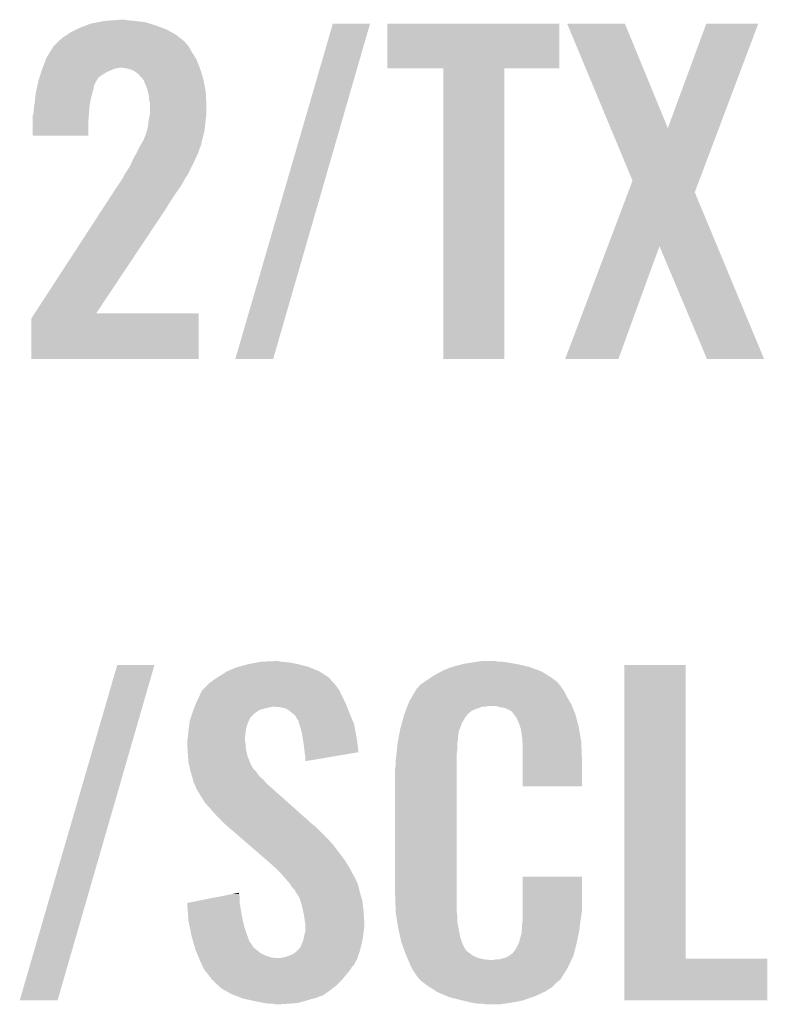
# Model space of a CAD drawing. Extents: x -9 to 122, y -9 to 65.
# Tile 183 of 256: x 77.39 to 80.35, y 18.04 to 21.94. Entities that reach past the tile are written whole.
import ezdxf

# ---------------------------------------------------------------- set-up
doc = ezdxf.new("R2010")
doc.units = 0
doc.layers.add('CLICKER_4_FOR_R7FA4M2A_V100_GTO', color=12, linetype='CONTINUOUS')

msp = doc.modelspace()

# ---------------------------------------------------------------- linework, layer by layer
at = {"layer": 'CLICKER_4_FOR_R7FA4M2A_V100_GTO'}
for points in [[(77.62748, 21.91004), (77.653612, 21.920202), (77.956838, 21.91004), (77.92974, 21.920202)], [(77.653612, 21.920202), (77.673202, 21.92782), (77.92974, 21.920202), (77.90536, 21.92782)], [(77.673202, 21.92782), (77.69987, 21.9329), (77.90536, 21.92782), (77.889102, 21.9329)], [(77.69987, 21.9329), (77.72654, 21.93798), (77.889102, 21.9329), (77.84846, 21.93798)], [(77.72654, 21.93798), (77.759558, 21.94052), (77.84846, 21.93798), (77.82052, 21.94052)], [(77.759558, 21.94052), (77.792578, 21.94306), (77.82052, 21.94052), (77.807822, 21.94306)], [(78.244706, 20.599428), (78.630788, 21.927792), (78.39455, 20.599428), (78.778094, 21.927792)], [(78.630788, 21.927792), (78.630798, 21.92782), (78.778094, 21.927792), (78.630798, 21.92782)], [(78.84668, 21.750042), (78.8467, 21.927798), (79.527378, 21.750042), (79.5274, 21.927798)], [(78.8467, 21.927798), (78.846702, 21.92782), (79.5274, 21.927798), (78.846702, 21.92782)], [(79.557918, 21.927806), (79.557912, 21.92782), (79.786484, 21.927806), (79.557912, 21.92782)], [(79.730236, 21.513856), (79.557918, 21.927806), (79.956678, 21.513856), (79.786484, 21.927806)], [(79.956678, 21.513856), (80.109064, 21.92779), (80.158978, 21.513856), (80.31479, 21.92779)], [(80.109064, 21.92779), (80.109076, 21.92782), (80.31479, 21.92779), (80.109076, 21.92782)], [(77.56144, 21.87194), (77.58049, 21.88464), (78.024354, 21.87194), (78.008478, 21.88464)], [(77.58049, 21.88464), (77.591922, 21.89226), (78.008478, 21.88464), (77.994192, 21.89226)], [(77.591922, 21.89226), (77.61732, 21.90496), (77.994192, 21.89226), (77.970382, 21.90496)], [(77.61732, 21.90496), (77.62748, 21.91004), (77.970382, 21.90496), (77.956838, 21.91004)], [(77.511908, 21.81606), (77.525878, 21.838918), (78.07198, 21.81606), (78.059282, 21.838918)], [(77.525878, 21.838918), (77.525882, 21.838922), (78.059282, 21.838918), (78.05928, 21.838922)], [(77.525882, 21.838922), (77.53604, 21.84908), (78.05928, 21.838922), (78.049122, 21.84908)], [(77.53604, 21.84908), (77.541116, 21.854156), (78.049122, 21.84908), (78.046582, 21.854156)], [(77.541116, 21.854156), (77.54112, 21.85416), (78.046582, 21.854156), (78.046578, 21.85416)], [(77.54112, 21.85416), (77.56144, 21.87194), (78.046578, 21.85416), (78.024354, 21.87194)], [(77.49794, 21.793202), (77.511908, 21.81606), (78.086526, 21.793202), (78.07198, 21.81606)], [(77.482132, 21.75256), (77.495962, 21.78812), (78.103986, 21.75256), (78.08976, 21.78812)], [(77.495962, 21.78812), (77.49794, 21.793202), (78.08976, 21.78812), (78.086526, 21.793202)], [(77.46973, 21.714456), (77.473742, 21.72716), (77.703678, 21.714456), (77.721458, 21.72716)], [(77.473742, 21.72716), (77.47695, 21.73732), (77.721458, 21.72716), (77.739238, 21.73732)], [(77.47695, 21.73732), (77.479356, 21.74494), (77.739238, 21.73732), (77.757022, 21.74494)], [(77.479356, 21.74494), (77.480158, 21.74748), (77.757022, 21.74494), (77.764644, 21.74748)], [(77.480158, 21.74748), (77.481144, 21.750018), (77.764644, 21.74748), (77.77226, 21.750018)], [(77.481144, 21.750018), (77.482132, 21.75256), (77.77226, 21.750018), (77.784958, 21.75256)], [(77.815424, 21.750022), (77.797658, 21.75256), (78.105, 21.750022), (78.103986, 21.75256)], [(77.815438, 21.75002), (77.815424, 21.750022), (78.105002, 21.75002), (78.105, 21.750022)], [(77.833218, 21.744942), (77.815438, 21.75002), (78.106588, 21.744942), (78.105002, 21.75002)], [(77.848458, 21.73732), (77.833218, 21.744942), (78.10897, 21.73732), (78.106588, 21.744942)], [(77.858618, 21.729702), (77.848458, 21.73732), (78.11135, 21.729702), (78.10897, 21.73732)], [(77.876908, 21.70938), (77.858618, 21.729702), (78.1177, 21.70938), (78.11135, 21.729702)], [(79.067638, 21.75002), (78.84668, 21.750042), (79.527378, 21.75002), (79.527378, 21.750042)], [(79.06764, 21.749998), (79.067638, 21.75002), (79.30896, 21.749998), (79.527378, 21.75002)], [(79.06766, 20.599422), (79.06764, 21.749998), (79.308938, 20.599422), (79.30896, 21.749998)], [(77.458502, 21.668738), (77.46171, 21.683978), (77.68336, 21.668738), (77.6859, 21.683978)], [(77.46171, 21.683978), (77.463314, 21.691594), (77.6859, 21.683978), (77.690976, 21.691594)], [(77.463314, 21.691594), (77.46385, 21.694136), (77.690976, 21.691594), (77.69098, 21.694136)], [(77.46385, 21.694136), (77.46492, 21.699218), (77.69098, 21.694136), (77.694154, 21.699218)], [(77.46492, 21.699218), (77.46973, 21.714456), (77.694154, 21.699218), (77.703678, 21.714456)], [(77.881476, 21.704302), (77.876908, 21.70938), (78.118668, 21.704302), (78.1177, 21.70938)], [(77.89418, 21.673822), (77.881476, 21.704302), (78.124474, 21.673822), (78.118668, 21.704302)], [(77.452368, 21.63064), (77.45476, 21.650958), (77.6732, 21.63064), (77.678278, 21.650958)], [(77.45476, 21.65096), (77.458502, 21.668738), (77.67828, 21.65096), (77.68336, 21.668738)], [(77.45476, 21.650958), (77.45476, 21.65096), (77.678278, 21.650958), (77.67828, 21.65096)], [(77.899032, 21.656038), (77.89418, 21.673822), (78.12786, 21.656038), (78.124474, 21.673822)], [(77.9018, 21.645882), (77.899032, 21.656038), (78.128302, 21.645882), (78.12786, 21.656038)], [(77.90434, 21.620482), (77.9018, 21.645882), (78.129406, 21.620482), (78.128302, 21.645882)], [(77.44714, 21.59), (77.449316, 21.60524), (77.66685, 21.59), (77.66812, 21.60524)], [(77.449316, 21.60524), (77.44968, 21.60778), (77.66812, 21.60524), (77.668628, 21.60778)], [(77.44968, 21.60778), (77.452368, 21.63064), (77.668628, 21.60778), (77.6732, 21.63064)], [(77.906878, 21.612862), (77.90434, 21.620482), (78.129738, 21.612862), (78.129406, 21.620482)], [(77.90688, 21.59762), (77.906878, 21.612862), (78.1304, 21.59762), (78.129738, 21.612862)], [(77.44206, 21.541742), (77.442062, 21.562064), (77.66304, 21.541742), (77.664602, 21.562064)], [(77.442062, 21.562064), (77.447138, 21.57476), (77.664602, 21.562064), (77.66558, 21.57476)], [(77.447138, 21.57476), (77.44714, 21.574764), (77.66558, 21.57476), (77.66558, 21.574764)], [(77.44714, 21.574764), (77.44714, 21.59), (77.66558, 21.574764), (77.66685, 21.59)], [(77.902928, 21.5519), (77.906878, 21.56968), (78.12786, 21.5519), (78.1304, 21.56968)], [(77.906878, 21.56968), (77.90688, 21.569682), (78.1304, 21.56968), (78.1304, 21.569682)], [(77.90688, 21.569682), (77.90688, 21.59762), (78.1304, 21.569682), (78.1304, 21.59762)], [(77.44206, 21.483342), (77.44206, 21.541742), (77.663018, 21.483342), (77.66304, 21.541742)], [(77.89926, 21.521422), (77.899766, 21.5265), (78.124754, 21.521422), (78.12532, 21.5265)], [(77.899766, 21.5265), (77.9018, 21.54682), (78.12532, 21.5265), (78.127352, 21.54682)], [(77.9018, 21.54682), (77.902928, 21.5519), (78.127352, 21.54682), (78.12786, 21.5519)], [(77.663018, 21.48332), (77.44206, 21.483342), (77.663018, 21.48332), (77.663018, 21.483342)], [(77.88402, 21.47316), (77.8891, 21.485858), (78.11516, 21.47316), (78.118334, 21.485858)], [(77.8891, 21.485858), (77.894178, 21.5011), (78.118334, 21.485858), (78.122144, 21.5011)], [(77.894178, 21.5011), (77.894812, 21.50364), (78.122144, 21.5011), (78.12278, 21.50364)], [(77.894812, 21.50364), (77.89926, 21.521422), (78.12278, 21.50364), (78.124754, 21.521422)], [(79.816956, 21.305528), (79.730236, 21.513856), (80.080558, 21.305528), (80.158978, 21.513856)], [(77.86765, 21.44268), (77.871884, 21.450298), (78.10754, 21.44268), (78.110078, 21.450298)], [(77.871884, 21.450298), (77.873294, 21.452838), (78.110078, 21.450298), (78.11008, 21.452838)], [(77.873294, 21.452838), (77.878942, 21.463), (78.11008, 21.452838), (78.11262, 21.463)], [(77.878942, 21.463), (77.88148, 21.465544), (78.11262, 21.463), (78.113256, 21.465544)], [(77.88148, 21.465544), (77.88402, 21.47316), (78.113256, 21.465544), (78.11516, 21.47316)], [(77.84084, 21.391878), (77.85354, 21.41474), (78.08671, 21.391878), (78.09738, 21.41474)], [(77.85354, 21.41474), (77.86116, 21.429982), (78.09738, 21.41474), (78.10246, 21.429982)], [(77.86116, 21.429982), (77.86624, 21.44014), (78.10246, 21.429982), (78.106522, 21.44014)], [(77.86624, 21.44014), (77.86765, 21.44268), (78.106522, 21.44014), (78.10754, 21.44268)], [(77.82814, 21.363942), (77.833912, 21.37664), (78.07325, 21.363942), (78.0796, 21.37664)], [(77.833912, 21.37664), (77.84084, 21.391878), (78.0796, 21.37664), (78.08671, 21.391878)], [(77.80401, 21.32584), (77.805282, 21.328382), (78.0542, 21.32584), (78.055894, 21.328382)], [(77.805282, 21.328382), (77.808662, 21.333454), (78.055894, 21.328382), (78.059276, 21.333454)], [(77.808662, 21.333454), (77.810356, 21.335996), (78.059276, 21.333454), (78.05928, 21.335996)], [(77.810356, 21.335996), (77.81544, 21.34362), (78.05928, 21.335996), (78.06309, 21.34362)], [(77.81544, 21.34362), (77.82814, 21.363942), (78.06309, 21.34362), (78.07325, 21.363942)], [(77.775646, 21.280122), (77.789192, 21.300442), (78.02626, 21.280122), (78.03896, 21.300442)], [(77.789192, 21.300442), (77.79766, 21.313142), (78.03896, 21.300442), (78.04531, 21.313142)], [(77.79766, 21.313142), (77.798928, 21.315678), (78.04531, 21.313142), (78.04658, 21.315678)], [(77.798928, 21.315678), (77.80401, 21.32584), (78.04658, 21.315678), (78.0542, 21.32584)], [(79.79968, 21.259792), (79.816956, 21.305528), (80.063344, 21.259792), (80.080558, 21.305528)], [(77.739112, 21.22424), (77.758924, 21.25472), (77.98816, 21.22424), (78.00848, 21.25472)], [(77.758924, 21.25472), (77.76718, 21.26742), (78.00848, 21.25472), (78.017368, 21.26742)], [(77.76718, 21.26742), (77.775646, 21.280122), (78.017368, 21.26742), (78.02626, 21.280122)], [(79.71908, 21.046386), (79.79968, 21.259792), (80.15198, 21.046386), (80.063344, 21.259792)], [(77.71765, 21.19122), (77.739112, 21.22424), (77.96784, 21.19122), (77.98816, 21.22424)], [(77.450188, 20.77974), (77.71765, 21.19122), (77.693562, 20.77974), (77.96784, 21.19122)], [(79.55027, 20.59943), (79.71908, 21.046386), (79.761074, 20.59943), (79.923622, 21.046386)], [(80.111596, 20.599414), (79.923622, 21.046386), (80.337624, 20.599414), (80.15198, 21.046386)], [(77.43698, 20.599422), (77.436984, 20.759424), (78.099898, 20.599422), (78.099916, 20.759424)], [(77.436984, 20.759424), (77.450174, 20.779718), (78.099916, 20.759424), (78.09992, 20.779718)], [(77.450174, 20.779718), (77.450188, 20.77974), (78.09992, 20.779718), (77.693562, 20.77974)], [(78.099898, 20.5994), (77.43698, 20.599422), (78.099898, 20.5994), (78.099898, 20.599422)], [(78.394542, 20.5994), (78.244706, 20.599428), (78.394542, 20.5994), (78.39455, 20.599428)], [(79.308938, 20.5994), (79.06766, 20.599422), (79.308938, 20.5994), (79.308938, 20.599422)], [(79.761064, 20.5994), (79.55027, 20.59943), (79.761064, 20.5994), (79.761074, 20.59943)], [(80.337628, 20.5994), (80.337624, 20.599414), (80.337628, 20.5994), (80.111596, 20.599414)], [(77.391266, 18.059428), (77.777348, 19.387792), (77.54111, 18.059428), (77.924654, 19.387792)], [(77.777348, 19.387792), (77.777358, 19.38782), (77.924654, 19.387792), (77.777358, 19.38782)], [(78.21168, 19.36242), (78.24724, 19.377662), (78.577436, 19.36242), (78.540426, 19.377662)], [(78.24724, 19.377662), (78.256376, 19.3802), (78.540426, 19.377662), (78.534262, 19.3802)], [(78.256376, 19.3802), (78.292958, 19.39036), (78.534262, 19.3802), (78.49616, 19.39036)], [(78.292958, 19.39036), (78.33106, 19.39798), (78.49616, 19.39036), (78.458062, 19.39798)], [(78.33106, 19.39798), (78.343762, 19.40052), (78.458062, 19.39798), (78.430118, 19.40052)], [(78.343762, 19.40052), (78.39964, 19.40306), (78.430118, 19.40052), (78.414882, 19.40306)], [(79.0702, 19.3675), (79.095598, 19.37766), (79.442488, 19.3675), (79.41491, 19.37766)], [(79.095598, 19.37766), (79.104058, 19.380198), (79.41491, 19.37766), (79.40802, 19.380198)], [(79.104058, 19.380198), (79.121, 19.38528), (79.40802, 19.380198), (79.386426, 19.38528)], [(79.121, 19.38528), (79.14132, 19.39036), (79.386426, 19.38528), (79.36484, 19.39036)], [(79.14132, 19.39036), (79.15148, 19.3929), (79.36484, 19.39036), (79.350448, 19.3929)], [(79.15148, 19.3929), (79.1845, 19.39798), (79.350448, 19.3929), (79.32166, 19.39798)], [(79.1845, 19.39798), (79.20101, 19.40052), (79.32166, 19.39798), (79.30388, 19.40052)], [(79.20101, 19.40052), (79.217522, 19.40306), (79.288642, 19.40052), (79.273402, 19.40306)], [(79.783942, 18.2245), (79.78396, 19.387798), (80.027802, 18.2245), (80.02778, 19.387798)], [(79.78396, 19.387798), (79.783962, 19.38782), (80.02778, 19.387798), (79.783962, 19.38782)], [(78.163422, 19.33194), (78.175608, 19.339558), (78.620034, 19.33194), (78.613002, 19.339558)], [(78.175608, 19.339558), (78.18374, 19.34464), (78.613002, 19.339558), (78.605098, 19.34464)], [(78.18374, 19.34464), (78.211676, 19.362418), (78.605098, 19.34464), (78.57744, 19.362418)], [(78.211676, 19.362418), (78.21168, 19.36242), (78.57744, 19.362418), (78.577436, 19.36242)], [(79.01686, 19.33702), (79.032098, 19.347178), (79.496918, 19.33702), (79.480666, 19.347178)], [(79.032098, 19.347178), (79.06067, 19.362418), (79.480666, 19.347178), (79.456282, 19.362418)], [(79.06067, 19.362418), (79.0702, 19.3675), (79.456282, 19.362418), (79.442488, 19.3675)], [(78.11516, 19.288758), (78.127862, 19.30146), (78.65618, 19.288758), (78.64602, 19.30146)], [(78.127862, 19.30146), (78.132938, 19.306536), (78.64602, 19.30146), (78.643482, 19.306536)], [(78.132938, 19.306536), (78.145644, 19.319242), (78.643482, 19.306536), (78.631756, 19.319242)], [(78.145644, 19.319242), (78.15072, 19.32178), (78.631756, 19.319242), (78.629412, 19.32178)], [(78.15072, 19.32178), (78.163422, 19.33194), (78.629412, 19.32178), (78.620034, 19.33194)], [(78.96809, 19.29892), (78.972152, 19.303996), (79.53502, 19.29892), (79.532482, 19.303996)], [(78.972152, 19.303996), (78.976222, 19.309082), (79.532482, 19.303996), (79.528124, 19.309082)], [(78.976222, 19.309082), (78.994362, 19.32178), (79.528124, 19.309082), (79.517242, 19.32178)], [(78.994362, 19.32178), (79.00162, 19.32686), (79.517242, 19.32178), (79.510468, 19.32686)], [(79.00162, 19.32686), (79.01686, 19.33702), (79.510468, 19.32686), (79.496918, 19.33702)], [(78.0923, 19.24304), (78.103058, 19.2659), (78.67777, 19.24304), (78.66634, 19.2659)], [(78.103058, 19.2659), (78.112622, 19.28622), (78.66634, 19.2659), (78.65731, 19.28622)], [(78.112622, 19.28622), (78.11516, 19.288758), (78.65731, 19.28622), (78.65618, 19.288758)], [(78.93304, 19.243042), (78.943332, 19.260822), (79.568252, 19.243042), (79.55788, 19.260822)], [(78.943332, 19.260822), (78.958034, 19.286218), (79.55788, 19.260822), (79.545182, 19.286218)], [(78.958034, 19.286218), (78.96098, 19.291304), (79.545182, 19.286218), (79.541114, 19.291304)], [(78.96098, 19.291304), (78.960994, 19.293846), (79.541114, 19.291304), (79.53908, 19.293846)], [(78.960994, 19.293846), (78.966062, 19.296384), (79.53908, 19.293846), (79.53705, 19.296384)], [(78.966062, 19.296384), (78.96809, 19.29892), (79.53705, 19.296384), (79.53502, 19.29892)], [(78.083156, 19.22018), (78.084172, 19.22272), (78.38186, 19.22018), (78.392018, 19.22272)], [(78.084172, 19.22272), (78.089252, 19.23542), (78.68666, 19.22272), (78.68158, 19.23542)], [(78.089252, 19.23542), (78.0923, 19.24304), (78.68158, 19.23542), (78.67777, 19.24304)], [(78.425038, 19.22018), (78.399642, 19.22272), (78.687676, 19.22018), (78.68666, 19.22272)], [(78.921428, 19.21256), (78.925296, 19.222718), (79.19466, 19.21256), (79.222598, 19.222718)], [(78.925296, 19.222718), (78.925298, 19.22272), (79.222598, 19.222718), (79.235298, 19.22272)], [(78.925298, 19.22272), (78.926266, 19.22526), (79.235298, 19.22272), (79.245458, 19.22526)], [(78.926266, 19.22526), (78.928202, 19.230342), (79.577694, 19.22526), (79.57566, 19.230342)], [(78.928202, 19.230342), (78.93304, 19.243042), (79.57566, 19.230342), (79.568252, 19.243042)], [(79.29626, 19.22018), (79.275938, 19.22526), (79.579726, 19.22018), (79.577694, 19.22526)], [(78.067746, 19.176998), (78.070286, 19.184616), (78.30312, 19.176998), (78.3082, 19.184616)], [(78.070286, 19.184616), (78.07113, 19.187154), (78.3082, 19.184616), (78.313266, 19.187154)], [(78.07113, 19.187154), (78.071976, 19.189692), (78.313266, 19.187154), (78.31328, 19.189692)], [(78.071976, 19.189692), (78.075366, 19.19986), (78.31328, 19.189692), (78.32598, 19.19986)], [(78.075366, 19.19986), (78.07706, 19.20494), (78.32598, 19.19986), (78.333598, 19.20494)], [(78.07706, 19.20494), (78.07909, 19.210018), (78.333598, 19.20494), (78.341216, 19.210018)], [(78.07909, 19.210018), (78.08214, 19.21764), (78.341216, 19.210018), (78.36916, 19.21764)], [(78.08214, 19.21764), (78.083156, 19.22018), (78.36916, 19.21764), (78.38186, 19.22018)], [(78.445358, 19.215102), (78.425038, 19.22018), (78.689708, 19.215102), (78.687676, 19.22018)], [(78.4606, 19.20494), (78.445358, 19.215102), (78.693772, 19.20494), (78.689708, 19.215102)], [(78.470126, 19.19732), (78.4606, 19.20494), (78.69682, 19.19732), (78.693772, 19.20494)], [(78.473298, 19.194782), (78.470126, 19.19732), (78.697866, 19.194782), (78.69682, 19.19732)], [(78.483458, 19.18462), (78.473298, 19.194782), (78.70205, 19.18462), (78.697866, 19.194782)], [(78.488538, 19.174464), (78.483458, 19.18462), (78.706232, 19.174464), (78.70205, 19.18462)], [(78.909948, 19.179538), (78.91272, 19.1897), (79.154018, 19.179538), (79.162146, 19.1897)], [(78.91272, 19.1897), (78.913686, 19.192238), (79.162146, 19.1897), (79.164178, 19.192238)], [(78.913686, 19.192238), (78.915622, 19.19732), (79.164178, 19.192238), (79.16926, 19.19732)], [(78.915622, 19.19732), (78.919492, 19.207478), (79.16926, 19.19732), (79.18196, 19.207478)], [(78.919492, 19.207478), (78.921428, 19.21256), (79.18196, 19.207478), (79.19466, 19.21256)], [(79.311498, 19.21764), (79.29626, 19.22018), (79.580742, 19.21764), (79.579726, 19.22018)], [(79.336896, 19.204942), (79.311498, 19.21764), (79.58582, 19.204942), (79.580742, 19.21764)], [(79.341978, 19.19986), (79.336896, 19.204942), (79.587854, 19.19986), (79.58582, 19.204942)], [(79.347694, 19.19224), (79.341978, 19.19986), (79.5909, 19.19224), (79.587854, 19.19986)], [(79.357218, 19.17954), (79.347694, 19.19224), (79.594244, 19.17954), (79.5909, 19.19224)], [(78.060634, 19.138898), (78.062668, 19.154142), (78.28788, 19.138898), (78.29296, 19.154142)], [(78.062668, 19.154142), (78.06436, 19.16684), (78.29296, 19.154142), (78.29804, 19.16684)], [(78.06436, 19.16684), (78.064362, 19.166842), (78.29804, 19.16684), (78.29804, 19.166842)], [(78.064362, 19.166842), (78.067746, 19.176998), (78.29804, 19.166842), (78.30312, 19.176998)], [(78.493614, 19.169386), (78.488538, 19.174464), (78.708322, 19.169386), (78.706232, 19.174464)], [(78.49362, 19.166844), (78.493614, 19.169386), (78.70937, 19.166844), (78.708322, 19.169386)], [(78.497856, 19.154138), (78.49362, 19.166844), (78.7146, 19.154138), (78.70937, 19.166844)], [(78.50124, 19.14398), (78.497856, 19.154138), (78.716536, 19.14398), (78.7146, 19.154138)], [(78.50886, 19.116042), (78.50124, 19.14398), (78.721858, 19.116042), (78.716536, 19.14398)], [(78.89748, 19.13382), (78.903714, 19.15668), (79.132528, 19.13382), (79.14132, 19.15668)], [(78.903714, 19.15668), (78.909948, 19.179538), (79.14132, 19.15668), (79.154018, 19.179538)], [(79.36738, 19.156678), (79.357218, 19.17954), (79.60026, 19.156678), (79.594244, 19.17954)], [(79.371612, 19.143982), (79.36738, 19.156678), (79.6036, 19.143982), (79.60026, 19.156678)], [(79.374998, 19.133822), (79.371612, 19.143982), (79.605368, 19.133822), (79.6036, 19.143982)], [(78.05674, 19.100802), (78.05928, 19.12874), (78.283118, 19.100802), (78.28661, 19.12874)], [(78.05928, 19.12874), (78.060634, 19.138898), (78.28661, 19.12874), (78.28788, 19.138898)], [(78.511148, 19.1008), (78.50886, 19.116042), (78.72476, 19.1008), (78.721858, 19.116042)], [(78.889738, 19.093178), (78.892156, 19.105878), (79.12608, 19.093178), (79.12608, 19.105878)], [(78.892156, 19.105878), (78.894092, 19.116038), (79.12608, 19.105878), (79.12862, 19.116038)], [(78.894092, 19.116038), (78.895544, 19.123656), (79.12862, 19.116038), (79.12862, 19.123656)], [(78.895544, 19.123656), (78.89748, 19.13382), (79.12862, 19.123656), (79.132528, 19.13382)], [(79.375, 19.131282), (79.374998, 19.133822), (79.60581, 19.131282), (79.605368, 19.133822)], [(79.37754, 19.11604), (79.375, 19.131282), (79.60846, 19.11604), (79.60581, 19.131282)], [(79.38008, 19.09826), (79.37754, 19.11604), (79.611552, 19.09826), (79.60846, 19.11604)], [(78.0542, 19.090642), (78.056104, 19.098258), (78.2828, 19.090642), (78.2828, 19.098258)], [(78.0542, 19.088098), (78.0542, 19.090642), (78.2828, 19.088098), (78.2828, 19.090642)], [(78.0542, 19.075398), (78.0542, 19.088098), (78.28534, 19.075398), (78.2828, 19.088098)], [(78.055218, 19.060158), (78.0542, 19.075398), (78.28534, 19.060158), (78.28534, 19.075398)], [(78.056104, 19.098258), (78.05674, 19.100802), (78.2828, 19.098258), (78.283118, 19.100802)], [(78.51648, 19.06524), (78.511148, 19.1008), (78.729386, 19.06524), (78.72476, 19.1008)], [(78.884912, 19.05762), (78.887052, 19.077938), (79.12354, 19.05762), (79.12354, 19.077938)], [(78.887052, 19.077938), (78.88732, 19.08048), (79.12354, 19.077938), (79.123962, 19.08048)], [(78.88732, 19.08048), (78.889738, 19.093178), (79.123962, 19.08048), (79.12608, 19.093178)], [(79.380988, 19.085558), (79.38008, 19.09826), (79.61376, 19.085558), (79.611552, 19.09826)], [(79.38262, 19.0627), (79.380988, 19.085558), (79.614676, 19.0627), (79.61376, 19.085558)], [(78.05674, 19.0373), (78.055218, 19.060158), (78.290618, 19.0373), (78.28534, 19.060158)], [(78.057466, 19.027138), (78.05674, 19.0373), (78.292962, 19.027138), (78.290618, 19.0373)], [(78.05928, 19.00174), (78.057466, 19.027138), (78.303124, 19.00174), (78.292962, 19.027138)], [(78.51902, 19.04238), (78.51648, 19.06524), (78.73236, 19.04238), (78.729386, 19.06524)], [(78.519022, 19.042376), (78.51902, 19.04238), (78.73236, 19.042376), (78.73236, 19.04238)], [(78.52156, 19.0246), (78.519022, 19.042376), (78.626894, 19.0246), (78.73236, 19.042376)], [(78.8797, 19.0119), (78.88224, 19.03222), (79.121, 19.0119), (79.121, 19.03222)], [(78.88224, 19.03222), (78.882506, 19.034758), (79.121, 19.03222), (79.121, 19.034758)], [(78.882506, 19.034758), (78.884912, 19.05762), (79.121, 19.034758), (79.12354, 19.05762)], [(79.38262, 19.02206), (79.38262, 19.0627), (79.6163, 19.02206), (79.614676, 19.0627)], [(78.062212, 18.98904), (78.05928, 19.00174), (78.308204, 18.98904), (78.303124, 19.00174)], [(78.062798, 18.986496), (78.062212, 18.98904), (78.310742, 18.986496), (78.308204, 18.98904)], [(78.52156, 19.006846), (78.52156, 19.0246), (78.52156, 19.006846), (78.626894, 19.0246)], [(78.87716, 18.976342), (78.8797, 18.991582), (79.121, 18.976342), (79.121, 18.991582)], [(78.8797, 18.991582), (78.8797, 19.0119), (79.121, 18.991582), (79.121, 19.0119)], [(79.38262, 18.907782), (79.38262, 19.02206), (79.616278, 18.907782), (79.6163, 19.02206)], [(78.06397, 18.981418), (78.062798, 18.986496), (78.313282, 18.981418), (78.310742, 18.986496)], [(78.06573, 18.973798), (78.06397, 18.981418), (78.318362, 18.973798), (78.313282, 18.981418)], [(78.0669, 18.96872), (78.06573, 18.973798), (78.32344, 18.96872), (78.318362, 18.973798)], [(78.068424, 18.96364), (78.0669, 18.96872), (78.32852, 18.96364), (78.32344, 18.96872)], [(78.072998, 18.948398), (78.068424, 18.96364), (78.338684, 18.948398), (78.32852, 18.96364)], [(78.87716, 18.48358), (78.87716, 18.976342), (79.121, 18.48358), (79.121, 18.976342)], [(78.07452, 18.943318), (78.072998, 18.948398), (78.344782, 18.943318), (78.338684, 18.948398)], [(78.076426, 18.9357), (78.07452, 18.943318), (78.353922, 18.9357), (78.344782, 18.943318)], [(78.079598, 18.923002), (78.076426, 18.9357), (78.364804, 18.923002), (78.353922, 18.9357)], [(78.082142, 18.917918), (78.079598, 18.923002), (78.36916, 18.917918), (78.364804, 18.923002)], [(78.08722, 18.907762), (78.082142, 18.917918), (78.38077, 18.907762), (78.36916, 18.917918)], [(78.089126, 18.90014), (78.08722, 18.907762), (78.38948, 18.90014), (78.38077, 18.907762)], [(78.089758, 18.897606), (78.089126, 18.90014), (78.39232, 18.897606), (78.38948, 18.90014)], [(78.092298, 18.895062), (78.089758, 18.897606), (78.395172, 18.895062), (78.39232, 18.897606)], [(78.10754, 18.86966), (78.092298, 18.895062), (78.42364, 18.86966), (78.395172, 18.895062)], [(79.616278, 18.90776), (79.38262, 18.907782), (79.616278, 18.90776), (79.616278, 18.907782)], [(78.12532, 18.841722), (78.10754, 18.86966), (78.45495, 18.841722), (78.42364, 18.86966)], [(78.14818, 18.81632), (78.12532, 18.841722), (78.483418, 18.81632), (78.45495, 18.841722)], [(78.16596, 18.796), (78.14818, 18.81632), (78.50619, 18.796), (78.483418, 18.81632)], [(78.20914, 18.752818), (78.16596, 18.796), (78.554584, 18.752818), (78.50619, 18.796)], [(78.212082, 18.750278), (78.20914, 18.752818), (78.55966, 18.750278), (78.554584, 18.752818)], [(78.270902, 18.69948), (78.212082, 18.750278), (78.61046, 18.69948), (78.55966, 18.750278)], [(78.30031, 18.674082), (78.270902, 18.69948), (78.633318, 18.674082), (78.61046, 18.69948)], [(78.370898, 18.61312), (78.30031, 18.674082), (78.67904, 18.61312), (78.633318, 18.674082)], [(78.37678, 18.60804), (78.370898, 18.61312), (78.682168, 18.60804), (78.67904, 18.61312)], [(78.40218, 18.58518), (78.37678, 18.60804), (78.696234, 18.58518), (78.682168, 18.60804)], [(78.407262, 18.5801), (78.40218, 18.58518), (78.69936, 18.5801), (78.696234, 18.58518)], [(78.422502, 18.56486), (78.407262, 18.5801), (78.70698, 18.56486), (78.69936, 18.5801)], [(78.427582, 18.55978), (78.422502, 18.56486), (78.709804, 18.55978), (78.70698, 18.56486)], [(78.443138, 18.542002), (78.427582, 18.55978), (78.71968, 18.542002), (78.709804, 18.55978)], [(78.44536, 18.53946), (78.443138, 18.542002), (78.72081, 18.53946), (78.71968, 18.542002)], [(78.4606, 18.521682), (78.44536, 18.53946), (78.728712, 18.521682), (78.72081, 18.53946)], [(78.462296, 18.519138), (78.4606, 18.521682), (78.729842, 18.519138), (78.728712, 18.521682)], [(79.382622, 18.41246), (79.38264, 18.549598), (79.6163, 18.41246), (79.6163, 18.549598)], [(79.38264, 18.549598), (79.382642, 18.54962), (79.6163, 18.549598), (79.382642, 18.54962)], [(78.157124, 18.465798), (78.234326, 18.481038), (78.26248, 18.465798), (78.25994, 18.481038)], [(78.234326, 18.481038), (78.25994, 18.486094), (78.25994, 18.481038), (78.25994, 18.486094)], [(78.47076, 18.50644), (78.462296, 18.519138), (78.733016, 18.50644), (78.729842, 18.519138)], [(78.480916, 18.496282), (78.47076, 18.50644), (78.735556, 18.496282), (78.733016, 18.50644)], [(78.48346, 18.488664), (78.480916, 18.496282), (78.73746, 18.488664), (78.735556, 18.496282)], [(78.483464, 18.48866), (78.48346, 18.488664), (78.73746, 18.48866), (78.73746, 18.488664)], [(78.485998, 18.486122), (78.483464, 18.48866), (78.738186, 18.486122), (78.73746, 18.48866)], [(78.498698, 18.465802), (78.485998, 18.486122), (78.743992, 18.465802), (78.738186, 18.486122)], [(78.879532, 18.41246), (78.87716, 18.48358), (79.121, 18.41246), (79.121, 18.48358)], [(78.05422, 18.445484), (78.157124, 18.465798), (78.26248, 18.445484), (78.26248, 18.465798)], [(78.054402, 18.442938), (78.05422, 18.445484), (78.26248, 18.442938), (78.26248, 18.445484)], [(78.058738, 18.38198), (78.054402, 18.442938), (78.27264, 18.38198), (78.26248, 18.442938)], [(78.502934, 18.453098), (78.498698, 18.465802), (78.74762, 18.453098), (78.743992, 18.465802)], [(78.506318, 18.44294), (78.502934, 18.453098), (78.748816, 18.44294), (78.74762, 18.453098)], [(78.513658, 18.40992), (78.506318, 18.44294), (78.7527, 18.40992), (78.748816, 18.44294)], [(78.51648, 18.397218), (78.513658, 18.40992), (78.753448, 18.397218), (78.7527, 18.40992)], [(78.8797, 18.407382), (78.879532, 18.41246), (79.121636, 18.407382), (79.121, 18.41246)], [(78.88214, 18.392138), (78.8797, 18.407382), (79.12354, 18.392138), (79.121636, 18.407382)], [(79.38262, 18.381982), (79.382622, 18.41246), (79.611946, 18.381982), (79.6163, 18.41246)], [(78.05928, 18.37436), (78.058738, 18.38198), (78.274546, 18.37436), (78.27264, 18.38198)], [(78.064042, 18.351502), (78.05928, 18.37436), (78.28026, 18.351502), (78.274546, 18.37436)], [(78.51902, 18.37944), (78.51648, 18.397218), (78.754494, 18.37944), (78.753448, 18.397218)], [(78.521138, 18.366742), (78.51902, 18.37944), (78.75524, 18.366742), (78.754494, 18.37944)], [(78.52156, 18.364202), (78.521138, 18.366742), (78.75524, 18.364202), (78.75524, 18.366742)], [(78.52156, 18.3515), (78.52156, 18.364202), (78.75524, 18.3515), (78.75524, 18.364202)], [(78.885798, 18.369278), (78.88214, 18.392138), (79.12354, 18.369278), (79.12354, 18.392138)], [(78.88986, 18.34388), (78.885798, 18.369278), (79.128378, 18.34388), (79.12354, 18.369278)], [(79.38008, 18.36166), (79.381984, 18.3769), (79.609314, 18.36166), (79.61122, 18.3769)], [(79.381984, 18.3769), (79.38262, 18.381982), (79.61122, 18.3769), (79.611946, 18.381982)], [(78.070394, 18.32102), (78.064042, 18.351502), (78.29042, 18.32102), (78.28026, 18.351502)], [(78.51648, 18.313402), (78.52156, 18.331182), (78.750442, 18.313402), (78.752416, 18.331182)], [(78.52156, 18.33372), (78.52156, 18.3515), (78.7527, 18.33372), (78.75524, 18.3515)], [(78.52156, 18.331182), (78.52156, 18.33372), (78.752416, 18.331182), (78.7527, 18.33372)], [(78.896212, 18.315938), (78.88986, 18.34388), (79.1337, 18.315938), (79.128378, 18.34388)], [(79.37754, 18.333722), (79.378048, 18.336262), (79.605604, 18.333722), (79.60614, 18.336262)], [(79.37754, 18.323564), (79.37754, 18.333722), (79.603466, 18.323564), (79.605604, 18.333722)], [(79.378048, 18.336262), (79.38008, 18.346422), (79.60614, 18.336262), (79.60741, 18.346422)], [(79.38008, 18.346422), (79.38008, 18.36166), (79.60741, 18.346422), (79.609314, 18.36166)], [(78.07198, 18.313398), (78.070394, 18.32102), (78.293194, 18.313398), (78.29042, 18.32102)], [(78.077786, 18.29308), (78.07198, 18.313398), (78.300584, 18.29308), (78.293194, 18.313398)], [(78.078512, 18.29054), (78.077786, 18.29308), (78.30312, 18.29054), (78.300584, 18.29308)], [(78.080688, 18.282922), (78.078512, 18.29054), (78.3082, 18.282922), (78.30312, 18.29054)], [(78.508858, 18.28546), (78.51394, 18.298162), (78.74508, 18.28546), (78.74762, 18.298162)], [(78.51394, 18.298162), (78.516056, 18.310862), (78.74762, 18.298162), (78.75016, 18.310862)], [(78.516056, 18.310862), (78.51648, 18.313402), (78.75016, 18.310862), (78.750442, 18.313402)], [(78.901984, 18.290538), (78.896212, 18.315938), (79.14132, 18.290538), (79.1337, 18.315938)], [(78.90256, 18.288002), (78.901984, 18.290538), (79.142448, 18.288002), (79.14132, 18.290538)], [(78.910048, 18.26768), (78.90256, 18.288002), (79.151482, 18.26768), (79.142448, 18.288002)], [(79.354682, 18.262602), (79.36738, 18.288), (79.58963, 18.262602), (79.59598, 18.288)], [(79.36738, 18.288), (79.367382, 18.288002), (79.59598, 18.288), (79.59598, 18.288002)], [(79.367382, 18.288002), (79.375, 18.315942), (79.59598, 18.288002), (79.601862, 18.315942)], [(79.375, 18.315942), (79.375002, 18.318484), (79.601862, 18.315942), (79.602396, 18.318484)], [(79.375002, 18.318484), (79.37754, 18.323564), (79.602396, 18.318484), (79.603466, 18.323564)], [(78.084316, 18.270218), (78.080688, 18.282922), (78.315824, 18.270218), (78.3082, 18.282922)], [(78.087218, 18.26006), (78.084316, 18.270218), (78.32852, 18.26006), (78.315824, 18.270218)], [(78.09245, 18.247358), (78.087218, 18.26006), (78.343764, 18.247358), (78.32852, 18.26006)], [(78.096632, 18.2372), (78.09245, 18.247358), (78.364082, 18.2372), (78.343764, 18.247358)], [(78.470762, 18.24228), (78.483462, 18.249902), (78.733226, 18.24228), (78.735766, 18.249902)], [(78.483462, 18.249902), (78.488542, 18.254982), (78.735766, 18.249902), (78.73746, 18.254982)], [(78.488542, 18.254982), (78.4987, 18.26514), (78.73746, 18.254982), (78.739998, 18.26514)], [(78.4987, 18.26514), (78.50378, 18.27276), (78.739998, 18.26514), (78.741904, 18.27276)], [(78.50378, 18.27276), (78.508858, 18.28546), (78.741904, 18.27276), (78.74508, 18.28546)], [(78.910984, 18.265136), (78.910048, 18.26768), (79.154022, 18.265136), (79.151482, 18.26768)], [(78.912854, 18.26006), (78.910984, 18.265136), (79.156562, 18.26006), (79.154022, 18.265136)], [(78.915662, 18.25244), (78.912854, 18.26006), (79.164182, 18.25244), (79.156562, 18.26006)], [(78.91847, 18.24482), (78.915662, 18.25244), (79.17434, 18.24482), (79.164182, 18.25244)], [(79.341986, 18.244834), (79.34452, 18.2499), (79.585188, 18.244834), (79.586454, 18.2499)], [(79.34452, 18.2499), (79.354682, 18.262602), (79.586454, 18.2499), (79.58963, 18.262602)], [(78.09977, 18.22958), (78.096632, 18.2372), (78.386942, 18.22958), (78.364082, 18.2372)], [(78.100816, 18.22704), (78.09977, 18.22958), (78.412338, 18.22704), (78.386942, 18.22958)], [(78.101864, 18.224498), (78.100816, 18.22704), (78.7273, 18.224498), (78.728146, 18.22704)], [(78.105, 18.21688), (78.101864, 18.224498), (78.723142, 18.21688), (78.7273, 18.224498)], [(78.11438, 18.19656), (78.105, 18.21688), (78.712054, 18.19656), (78.723142, 18.21688)], [(78.419962, 18.22704), (78.445362, 18.232122), (78.728146, 18.22704), (78.72984, 18.232122)], [(78.445362, 18.232122), (78.470762, 18.24228), (78.72984, 18.232122), (78.733226, 18.24228)], [(78.92034, 18.23974), (78.91847, 18.24482), (79.18196, 18.23974), (79.17434, 18.24482)], [(78.922518, 18.23466), (78.92034, 18.23974), (79.18958, 18.23466), (79.18196, 18.23974)], [(78.925784, 18.22704), (78.922518, 18.23466), (79.207362, 18.22704), (79.18958, 18.23466)], [(78.92796, 18.22196), (78.925784, 18.22704), (79.230222, 18.22196), (79.207362, 18.22704)], [(78.92905, 18.21942), (78.92796, 18.22196), (79.255618, 18.21942), (79.230222, 18.22196)], [(78.93558, 18.20418), (78.92905, 18.21942), (79.567636, 18.20418), (79.574856, 18.21942)], [(79.265782, 18.21942), (79.275942, 18.22196), (79.574856, 18.21942), (79.57606, 18.22196)], [(79.288644, 18.22196), (79.316582, 18.22958), (79.57606, 18.22196), (79.57967, 18.22958)], [(79.316582, 18.22958), (79.329276, 18.237198), (79.57967, 18.22958), (79.58328, 18.237198)], [(79.329276, 18.237198), (79.32928, 18.2372), (79.58328, 18.237198), (79.58328, 18.2372)], [(79.32928, 18.2372), (79.339444, 18.24482), (79.58328, 18.2372), (79.585184, 18.24482)], [(79.339444, 18.24482), (79.341986, 18.244834), (79.585184, 18.24482), (79.585188, 18.244834)], [(79.78394, 18.059422), (79.783942, 18.224478), (80.350338, 18.059422), (80.35036, 18.224478)], [(79.783942, 18.224478), (79.783942, 18.2245), (80.35036, 18.224478), (80.027802, 18.2245)], [(78.115556, 18.194014), (78.11438, 18.19656), (78.706978, 18.194014), (78.712054, 18.19656)], [(78.12024, 18.183862), (78.115556, 18.194014), (78.7019, 18.183862), (78.706978, 18.194014)], [(78.120242, 18.18386), (78.12024, 18.183862), (78.7019, 18.18386), (78.7019, 18.183862)], [(78.13012, 18.17116), (78.120242, 18.18386), (78.69174, 18.17116), (78.7019, 18.18386)], [(78.13802, 18.161), (78.13012, 18.17116), (78.683272, 18.161), (78.69174, 18.17116)], [(78.943202, 18.18894), (78.93558, 18.20418), (79.560418, 18.18894), (79.567636, 18.20418)], [(78.94828, 18.178782), (78.943202, 18.18894), (79.55407, 18.178782), (79.560418, 18.18894)], [(78.95844, 18.16354), (78.94828, 18.178782), (79.544544, 18.16354), (79.55407, 18.178782)], [(78.142084, 18.15592), (78.13802, 18.161), (78.67904, 18.15592), (78.683272, 18.161)], [(78.14818, 18.1483), (78.142084, 18.15592), (78.672508, 18.1483), (78.67904, 18.15592)], [(78.150718, 18.143224), (78.14818, 18.1483), (78.668158, 18.143224), (78.672508, 18.1483)], [(78.156166, 18.13814), (78.150718, 18.143224), (78.663802, 18.13814), (78.668158, 18.143224)], [(78.177938, 18.11782), (78.156166, 18.13814), (78.643478, 18.11782), (78.663802, 18.13814)], [(78.960974, 18.161006), (78.95844, 18.16354), (79.54296, 18.161006), (79.544544, 18.16354)], [(78.96098, 18.158466), (78.960974, 18.161006), (79.541374, 18.158466), (79.54296, 18.161006)], [(78.969872, 18.1483), (78.96098, 18.158466), (79.535022, 18.1483), (79.541374, 18.158466)], [(78.974318, 18.143218), (78.969872, 18.1483), (79.532476, 18.143218), (79.535022, 18.1483)], [(78.978758, 18.13814), (78.974318, 18.143218), (79.526128, 18.13814), (79.532476, 18.143218)], [(78.985292, 18.13306), (78.978758, 18.13814), (79.51978, 18.13306), (79.526128, 18.13814)], [(79.001622, 18.12036), (78.985292, 18.13306), (79.507078, 18.12036), (79.51978, 18.13306)], [(78.18882, 18.107662), (78.177938, 18.11782), (78.630418, 18.107662), (78.643478, 18.11782)], [(78.20237, 18.10004), (78.18882, 18.107662), (78.62062, 18.10004), (78.630418, 18.107662)], [(78.229458, 18.0848), (78.20237, 18.10004), (78.598848, 18.0848), (78.62062, 18.10004)], [(79.0134, 18.11274), (79.001622, 18.12036), (79.499458, 18.11274), (79.507078, 18.12036)], [(79.040878, 18.09496), (79.0134, 18.11274), (79.471518, 18.09496), (79.499458, 18.11274)], [(79.0448, 18.092422), (79.040878, 18.09496), (79.466078, 18.092422), (79.471518, 18.09496)], [(79.081, 18.07718), (79.0448, 18.092422), (79.43342, 18.07718), (79.466078, 18.092422)], [(77.541102, 18.0594), (77.391266, 18.059428), (77.541102, 18.0594), (77.54111, 18.059428)], [(78.235996, 18.082258), (78.229458, 18.0848), (78.595218, 18.082258), (78.598848, 18.0848)], [(78.242528, 18.079718), (78.235996, 18.082258), (78.592674, 18.079718), (78.595218, 18.082258)], [(78.24906, 18.077178), (78.242528, 18.079718), (78.582518, 18.077178), (78.592674, 18.079718)], [(78.268652, 18.06956), (78.24906, 18.077178), (78.564738, 18.06956), (78.582518, 18.077178)], [(78.275178, 18.067022), (78.268652, 18.06956), (78.554586, 18.067022), (78.564738, 18.06956)], [(78.286616, 18.06448), (78.275178, 18.067022), (78.544422, 18.06448), (78.554586, 18.067022)], [(78.3209, 18.05686), (78.286616, 18.06448), (78.51902, 18.05686), (78.544422, 18.06448)], [(78.359002, 18.04924), (78.3209, 18.05686), (78.491078, 18.04924), (78.51902, 18.05686)], [(79.093058, 18.072102), (79.081, 18.07718), (79.41891, 18.072102), (79.43342, 18.07718)], [(79.14386, 18.0594), (79.093058, 18.072102), (79.382618, 18.0594), (79.41891, 18.072102)], [(79.165452, 18.05432), (79.14386, 18.0594), (79.35722, 18.05432), (79.382618, 18.0594)], [(79.187042, 18.04924), (79.165452, 18.05432), (79.32674, 18.04924), (79.35722, 18.05432)], [(80.350338, 18.0594), (79.78394, 18.059422), (80.350338, 18.0594), (80.350338, 18.059422)], [(78.37678, 18.0467), (78.359002, 18.04924), (78.45806, 18.0467), (78.491078, 18.04924)], [(78.402178, 18.04416), (78.392018, 18.0467), (78.419962, 18.04416), (78.45806, 18.0467)], [(79.20482, 18.0467), (79.187042, 18.04924), (79.310228, 18.0467), (79.32674, 18.04924)], [(79.235298, 18.04416), (79.222598, 18.0467), (79.293718, 18.04416), (79.310228, 18.0467)]]:
    msp.add_solid(points, dxfattribs=at)

doc.saveas('drawing.dxf')
